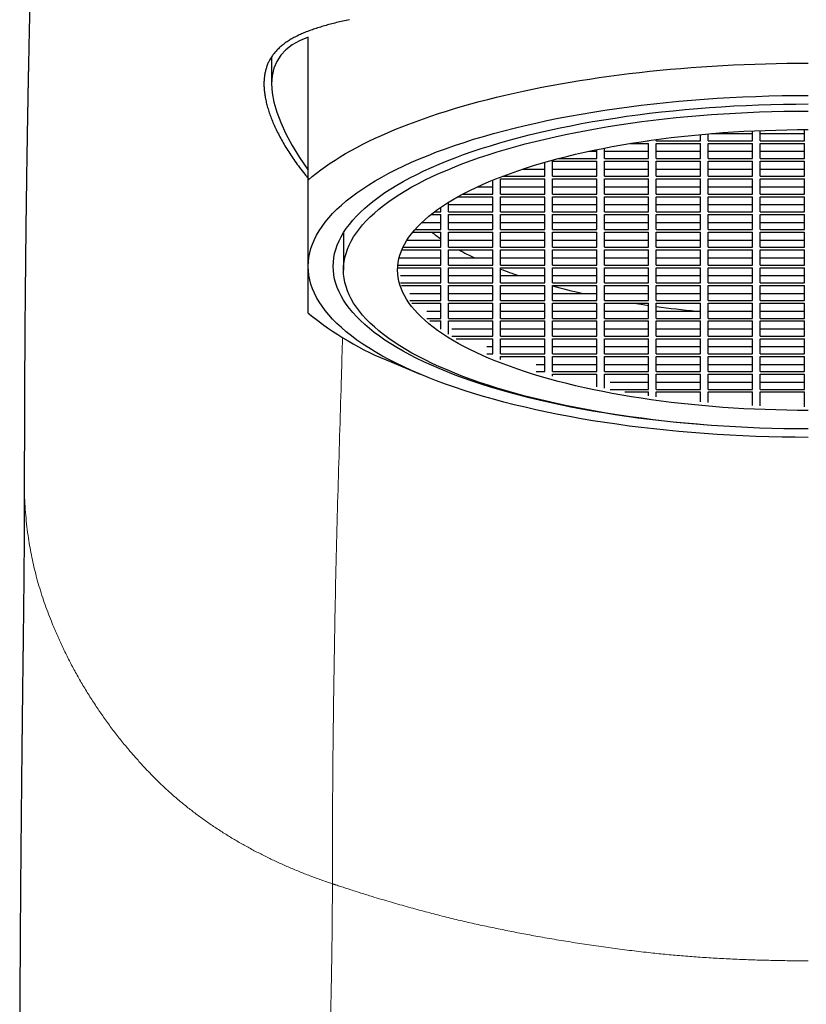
# Model space of a CAD drawing. Header units: millimetres. Extents: x 8 to 573, y 12 to 528.
# Tile 60 of 101: x 279 to 300, y 469 to 495. Entities that reach past the tile are written whole.
import ezdxf

# ---------------------------------------------------------------- set-up
doc = ezdxf.new("R2010")
doc.units = ezdxf.units.MM

msp = doc.modelspace()

# ---------------------------------------------------------------- linework, layer by layer
at = {"color": 7, "linetype": 'Continuous', "lineweight": 30}
for p, q in [((287, 490.684), (287, 494.398)), ((286.05, 493.891), (286.05, 493.182)), ((297.4, 491.705), (297.4, 491.886)), ((297.481, 491.893), (298.55, 491.893)), ((298.55, 491.705), (298.55, 491.962)), ((298.75, 491.705), (298.75, 491.971)), ((298.75, 491.893), (299.9, 491.893)), ((299.9, 491.705), (299.9, 491.996)), ((295.381, 491.636), (295.85, 491.636)), ((295.823, 491.705), (295.85, 491.705)), ((295.85, 491.705), (295.85, 491.709)), ((295.85, 491.243), (295.85, 491.636)), ((296.05, 491.705), (296.05, 491.737)), ((296.05, 491.705), (297.2, 491.705)), ((296.05, 491.636), (297.2, 491.636)), ((296.05, 491.243), (296.05, 491.636)), ((297.2, 491.705), (297.2, 491.868)), ((297.2, 491.243), (297.2, 491.636)), ((297.4, 491.705), (298.55, 491.705)), ((297.4, 491.636), (298.55, 491.636)), ((297.4, 491.243), (297.4, 491.636)), ((298.55, 491.243), (298.55, 491.636)), ((298.75, 491.705), (299.9, 491.705)), ((298.75, 491.243), (298.75, 491.636)), ((298.75, 491.636), (299.9, 491.636)), ((299.9, 491.243), (299.9, 491.636)), ((294.296, 491.431), (294.5, 491.431)), ((294.5, 491.243), (294.5, 491.474)), ((294.7, 491.243), (294.7, 491.514)), ((294.7, 491.431), (295.85, 491.431)), ((296.05, 491.431), (297.2, 491.431)), ((297.4, 491.431), (298.55, 491.431)), ((298.75, 491.431), (299.9, 491.431)), ((293.15, 490.781), (293.15, 491.145)), ((293.35, 491.175), (294.5, 491.175)), ((293.35, 490.781), (293.35, 491.175)), ((293.508, 491.243), (294.5, 491.243)), ((294.5, 490.781), (294.5, 491.175)), ((294.7, 491.243), (295.85, 491.243)), ((294.7, 491.175), (295.85, 491.175)), ((294.7, 490.781), (294.7, 491.175)), ((295.85, 490.781), (295.85, 491.175)), ((296.05, 491.243), (297.2, 491.243)), ((296.05, 491.175), (297.2, 491.175)), ((296.05, 490.781), (296.05, 491.175)), ((297.2, 490.781), (297.2, 491.175)), ((297.4, 491.243), (298.55, 491.243)), ((297.4, 491.175), (298.55, 491.175)), ((297.4, 490.781), (297.4, 491.175)), ((298.55, 490.781), (298.55, 491.175)), ((298.75, 491.243), (299.9, 491.243)), ((298.75, 490.781), (298.75, 491.175)), ((298.75, 491.175), (299.9, 491.175)), ((299.9, 490.781), (299.9, 491.175)), ((292.578, 490.969), (293.15, 490.969)), ((293.35, 490.969), (294.5, 490.969)), ((294.7, 490.969), (295.85, 490.969)), ((296.05, 490.969), (297.2, 490.969)), ((297.4, 490.969), (298.55, 490.969)), ((298.75, 490.969), (299.9, 490.969)), ((291.8, 490.32), (291.8, 490.683)), ((292, 490.713), (293.15, 490.713)), ((292, 490.32), (292, 490.713)), ((292.049, 490.781), (293.15, 490.781)), ((293.15, 490.32), (293.15, 490.713)), ((293.35, 490.781), (294.5, 490.781)), ((293.35, 490.713), (294.5, 490.713)), ((293.35, 490.32), (293.35, 490.713)), ((294.5, 490.32), (294.5, 490.713)), ((294.7, 490.781), (295.85, 490.781)), ((294.7, 490.713), (295.85, 490.713)), ((294.7, 490.32), (294.7, 490.713)), ((295.85, 490.32), (295.85, 490.713)), ((296.05, 490.781), (297.2, 490.781)), ((296.05, 490.713), (297.2, 490.713)), ((296.05, 490.32), (296.05, 490.713)), ((297.2, 490.32), (297.2, 490.713)), ((297.4, 490.781), (298.55, 490.781)), ((297.4, 490.713), (298.55, 490.713)), ((297.4, 490.32), (297.4, 490.713)), ((298.55, 490.32), (298.55, 490.713)), ((298.75, 490.781), (299.9, 490.781)), ((298.75, 490.32), (298.75, 490.713)), ((298.75, 490.713), (299.9, 490.713)), ((299.9, 490.32), (299.9, 490.713)), ((291.399, 490.507), (291.8, 490.507)), ((292, 490.507), (293.15, 490.507)), ((293.35, 490.507), (294.5, 490.507)), ((294.7, 490.507), (295.85, 490.507)), ((296.05, 490.507), (297.2, 490.507)), ((297.4, 490.507), (298.55, 490.507)), ((298.75, 490.507), (299.9, 490.507)), ((290.65, 489.858), (290.65, 490.107)), ((290.895, 490.251), (291.8, 490.251)), ((291.021, 490.32), (291.8, 490.32)), ((291.8, 489.858), (291.8, 490.251)), ((292, 490.32), (293.15, 490.32)), ((292, 490.251), (293.15, 490.251)), ((292, 489.858), (292, 490.251)), ((293.15, 489.858), (293.15, 490.251)), ((293.35, 490.32), (294.5, 490.32)), ((293.35, 490.251), (294.5, 490.251)), ((293.35, 489.858), (293.35, 490.251)), ((294.5, 489.858), (294.5, 490.251)), ((294.7, 490.32), (295.85, 490.32)), ((294.7, 490.251), (295.85, 490.251)), ((294.7, 489.858), (294.7, 490.251)), ((295.85, 489.858), (295.85, 490.251)), ((296.05, 490.32), (297.2, 490.32)), ((296.05, 490.251), (297.2, 490.251)), ((296.05, 489.858), (296.05, 490.251)), ((297.2, 489.858), (297.2, 490.251)), ((297.4, 490.32), (298.55, 490.32)), ((297.4, 490.251), (298.55, 490.251)), ((297.4, 489.858), (297.4, 490.251)), ((298.55, 489.858), (298.55, 490.251)), ((298.75, 490.32), (299.9, 490.32)), ((298.75, 489.858), (298.75, 490.251)), ((298.75, 490.251), (299.9, 490.251)), ((299.9, 489.858), (299.9, 490.251)), ((290.284, 489.858), (290.45, 489.858)), ((290.45, 489.858), (290.45, 489.977)), ((290.65, 490.046), (291.8, 490.046)), ((290.65, 489.858), (291.8, 489.858)), ((292, 490.046), (293.15, 490.046)), ((292, 489.858), (293.15, 489.858)), ((293.35, 490.046), (294.5, 490.046)), ((293.35, 489.858), (294.5, 489.858)), ((294.7, 490.046), (295.85, 490.046)), ((294.7, 489.858), (295.85, 489.858)), ((296.05, 490.046), (297.2, 490.046)), ((296.05, 489.858), (297.2, 489.858)), ((297.4, 490.046), (298.55, 490.046)), ((297.4, 489.858), (298.55, 489.858)), ((298.75, 490.046), (299.9, 490.046)), ((298.75, 489.858), (299.9, 489.858)), ((289.958, 489.584), (290.45, 489.584)), ((290.196, 489.789), (290.45, 489.789)), ((290.45, 489.396), (290.45, 489.789)), ((290.65, 489.789), (291.8, 489.789)), ((290.65, 489.396), (290.65, 489.789)), ((290.65, 489.584), (291.8, 489.584)), ((291.8, 489.396), (291.8, 489.789)), ((292, 489.789), (293.15, 489.789)), ((292, 489.396), (292, 489.789)), ((292, 489.584), (293.15, 489.584)), ((293.15, 489.396), (293.15, 489.789)), ((293.35, 489.789), (294.5, 489.789)), ((293.35, 489.396), (293.35, 489.789)), ((293.35, 489.584), (294.5, 489.584)), ((294.5, 489.396), (294.5, 489.789)), ((294.7, 489.789), (295.85, 489.789)), ((294.7, 489.396), (294.7, 489.789)), ((294.7, 489.584), (295.85, 489.584)), ((295.85, 489.396), (295.85, 489.789)), ((296.05, 489.789), (297.2, 489.789)), ((296.05, 489.396), (296.05, 489.789)), ((296.05, 489.584), (297.2, 489.584)), ((297.2, 489.396), (297.2, 489.789)), ((297.4, 489.789), (298.55, 489.789)), ((297.4, 489.396), (297.4, 489.789)), ((297.4, 489.584), (298.55, 489.584)), ((298.55, 489.396), (298.55, 489.789)), ((298.75, 489.396), (298.75, 489.789)), ((298.75, 489.789), (299.9, 489.789)), ((298.75, 489.584), (299.9, 489.584)), ((299.9, 489.396), (299.9, 489.789)), ((289.719, 489.328), (290.45, 489.328)), ((289.777, 489.396), (290.45, 489.396)), ((290.45, 488.934), (290.45, 489.328)), ((290.65, 489.396), (291.8, 489.396)), ((290.65, 489.328), (291.8, 489.328)), ((290.65, 488.934), (290.65, 489.328)), ((291.8, 488.934), (291.8, 489.328)), ((292, 489.396), (293.15, 489.396)), ((292, 489.328), (293.15, 489.328)), ((292, 488.934), (292, 489.328)), ((293.15, 488.934), (293.15, 489.328)), ((293.35, 489.396), (294.5, 489.396)), ((293.35, 489.328), (294.5, 489.328)), ((293.35, 488.934), (293.35, 489.328)), ((294.5, 488.934), (294.5, 489.328)), ((294.7, 489.396), (295.85, 489.396)), ((294.7, 489.328), (295.85, 489.328)), ((294.7, 488.934), (294.7, 489.328)), ((295.85, 488.934), (295.85, 489.328)), ((296.05, 489.396), (297.2, 489.396)), ((296.05, 489.328), (297.2, 489.328)), ((296.05, 488.934), (296.05, 489.328)), ((297.2, 488.934), (297.2, 489.328)), ((297.4, 489.396), (298.55, 489.396)), ((297.4, 489.328), (298.55, 489.328)), ((297.4, 488.934), (297.4, 489.328)), ((298.55, 488.934), (298.55, 489.328)), ((298.75, 489.396), (299.9, 489.396)), ((298.75, 488.934), (298.75, 489.328)), ((298.75, 489.328), (299.9, 489.328)), ((299.9, 488.934), (299.9, 489.328)), ((287.918, 489.313), (287.918, 488.344)), ((289.569, 489.122), (290.45, 489.122)), ((290.65, 489.122), (291.8, 489.122)), ((292, 489.122), (293.15, 489.122)), ((293.35, 489.122), (294.5, 489.122)), ((294.7, 489.122), (295.85, 489.122)), ((296.05, 489.122), (297.2, 489.122)), ((297.4, 489.122), (298.55, 489.122)), ((298.75, 489.122), (299.9, 489.122)), ((289.434, 488.866), (290.45, 488.866)), ((289.464, 488.934), (290.45, 488.934)), ((290.45, 488.473), (290.45, 488.866)), ((290.65, 488.934), (291.8, 488.934)), ((290.65, 488.866), (291.8, 488.866)), ((290.65, 488.473), (290.65, 488.866)), ((291.8, 488.473), (291.8, 488.866)), ((292, 488.934), (293.15, 488.934)), ((292, 488.866), (293.15, 488.866)), ((292, 488.473), (292, 488.866)), ((293.15, 488.473), (293.15, 488.866)), ((293.35, 488.934), (294.5, 488.934)), ((293.35, 488.866), (294.5, 488.866)), ((293.35, 488.473), (293.35, 488.866)), ((294.5, 488.473), (294.5, 488.866)), ((294.7, 488.934), (295.85, 488.934)), ((294.7, 488.866), (295.85, 488.866)), ((294.7, 488.473), (294.7, 488.866)), ((295.85, 488.473), (295.85, 488.866)), ((296.05, 488.934), (297.2, 488.934)), ((296.05, 488.866), (297.2, 488.866)), ((296.05, 488.473), (296.05, 488.866)), ((297.2, 488.473), (297.2, 488.866)), ((297.4, 488.934), (298.55, 488.934)), ((297.4, 488.866), (298.55, 488.866)), ((297.4, 488.473), (297.4, 488.866)), ((298.55, 488.473), (298.55, 488.866)), ((298.75, 488.934), (299.9, 488.934)), ((298.75, 488.473), (298.75, 488.866)), ((298.75, 488.866), (299.9, 488.866)), ((299.9, 488.473), (299.9, 488.866)), ((289.364, 488.661), (290.45, 488.661)), ((290.65, 488.661), (291.8, 488.661)), ((292, 488.661), (293.15, 488.661)), ((293.35, 488.661), (294.5, 488.661)), ((294.7, 488.661), (295.85, 488.661)), ((296.05, 488.661), (297.2, 488.661)), ((297.4, 488.661), (298.55, 488.661)), ((298.75, 488.661), (299.9, 488.661)), ((289.326, 488.404), (290.45, 488.404)), ((289.331, 488.473), (290.45, 488.473)), ((290.45, 488.011), (290.45, 488.404)), ((290.65, 488.473), (291.8, 488.473)), ((290.65, 488.404), (291.8, 488.404)), ((290.65, 488.011), (290.65, 488.404)), ((291.8, 488.011), (291.8, 488.404)), ((292, 488.473), (293.15, 488.473)), ((292, 488.404), (293.15, 488.404)), ((292, 488.011), (292, 488.404)), ((293.15, 488.011), (293.15, 488.404)), ((293.35, 488.473), (294.5, 488.473)), ((293.35, 488.404), (294.5, 488.404)), ((293.35, 488.011), (293.35, 488.404)), ((294.5, 488.011), (294.5, 488.404)), ((294.7, 488.473), (295.85, 488.473)), ((294.7, 488.404), (295.85, 488.404)), ((294.7, 488.011), (294.7, 488.404)), ((295.85, 488.011), (295.85, 488.404)), ((296.05, 488.473), (297.2, 488.473)), ((296.05, 488.404), (297.2, 488.404)), ((296.05, 488.011), (296.05, 488.404)), ((297.2, 488.011), (297.2, 488.404)), ((297.4, 488.473), (298.55, 488.473)), ((297.4, 488.404), (298.55, 488.404)), ((297.4, 488.011), (297.4, 488.404)), ((298.55, 488.011), (298.55, 488.404)), ((298.75, 488.473), (299.9, 488.473)), ((298.75, 488.011), (298.75, 488.404)), ((298.75, 488.404), (299.9, 488.404)), ((299.9, 488.011), (299.9, 488.404)), ((289.398, 488.199), (290.45, 488.199)), ((290.65, 488.199), (291.8, 488.199)), ((292, 488.199), (293.15, 488.199)), ((293.35, 488.199), (294.5, 488.199)), ((294.7, 488.199), (295.85, 488.199)), ((296.05, 488.199), (297.2, 488.199)), ((297.4, 488.199), (298.55, 488.199)), ((298.75, 488.199), (299.9, 488.199)), ((289.398, 488.011), (290.45, 488.011)), ((289.423, 487.942), (290.45, 487.942)), ((290.45, 487.549), (290.45, 487.942)), ((290.65, 488.011), (291.8, 488.011)), ((290.65, 487.942), (291.8, 487.942)), ((290.65, 487.549), (290.65, 487.942)), ((291.8, 487.549), (291.8, 487.942)), ((292, 488.011), (293.15, 488.011)), ((292, 487.942), (293.15, 487.942)), ((292, 487.549), (292, 487.942)), ((293.15, 487.549), (293.15, 487.942)), ((293.35, 488.011), (294.5, 488.011)), ((293.35, 487.942), (294.5, 487.942)), ((293.35, 487.549), (293.35, 487.942)), ((294.5, 487.549), (294.5, 487.942)), ((294.7, 488.011), (295.85, 488.011)), ((294.7, 487.942), (295.85, 487.942)), ((294.7, 487.549), (294.7, 487.942)), ((295.85, 487.549), (295.85, 487.942)), ((296.05, 488.011), (297.2, 488.011)), ((296.05, 487.942), (297.2, 487.942)), ((296.05, 487.549), (296.05, 487.942)), ((297.2, 487.549), (297.2, 487.942)), ((297.4, 488.011), (298.55, 488.011)), ((297.4, 487.942), (298.55, 487.942)), ((297.4, 487.549), (297.4, 487.942)), ((298.55, 487.549), (298.55, 487.942)), ((298.75, 488.011), (299.9, 488.011)), ((298.75, 487.549), (298.75, 487.942)), ((298.75, 487.942), (299.9, 487.942)), ((299.9, 487.549), (299.9, 487.942)), ((289.646, 487.737), (290.45, 487.737)), ((289.646, 487.549), (290.45, 487.549)), ((290.65, 487.737), (291.8, 487.737)), ((290.65, 487.549), (291.8, 487.549)), ((292, 487.737), (293.15, 487.737)), ((292, 487.549), (293.15, 487.549)), ((293.35, 487.737), (294.5, 487.737)), ((293.35, 487.549), (294.5, 487.549)), ((294.7, 487.737), (295.85, 487.737)), ((294.7, 487.549), (295.85, 487.549)), ((296.05, 487.737), (297.2, 487.737)), ((296.05, 487.549), (297.2, 487.549)), ((297.4, 487.737), (298.55, 487.737)), ((297.4, 487.549), (298.55, 487.549)), ((298.75, 487.737), (299.9, 487.737)), ((298.75, 487.549), (299.9, 487.549)), ((289.698, 487.481), (290.45, 487.481)), ((290.45, 487.087), (290.45, 487.481)), ((290.65, 487.481), (291.8, 487.481)), ((290.65, 487.087), (290.65, 487.481)), ((291.8, 487.087), (291.8, 487.481)), ((292, 487.481), (293.15, 487.481)), ((292, 487.087), (292, 487.481)), ((293.15, 487.087), (293.15, 487.481)), ((293.35, 487.481), (294.5, 487.481)), ((293.35, 487.087), (293.35, 487.481)), ((294.5, 487.087), (294.5, 487.481)), ((294.7, 487.481), (295.85, 487.481)), ((294.7, 487.087), (294.7, 487.481)), ((295.85, 487.087), (295.85, 487.481)), ((296.05, 487.481), (297.2, 487.481)), ((296.05, 487.087), (296.05, 487.481)), ((297.2, 487.087), (297.2, 487.481)), ((297.4, 487.481), (298.55, 487.481)), ((297.4, 487.087), (297.4, 487.481)), ((298.55, 487.087), (298.55, 487.481)), ((298.75, 487.087), (298.75, 487.481)), ((298.75, 487.481), (299.9, 487.481)), ((299.9, 487.087), (299.9, 487.481)), ((290.082, 487.275), (290.45, 487.275)), ((290.082, 487.087), (290.45, 487.087)), ((290.65, 487.275), (291.8, 487.275)), ((290.65, 487.087), (291.8, 487.087)), ((292, 487.275), (293.15, 487.275)), ((292, 487.087), (293.15, 487.087)), ((293.35, 487.275), (294.5, 487.275)), ((293.35, 487.087), (294.5, 487.087)), ((294.7, 487.275), (295.85, 487.275)), ((294.7, 487.087), (295.85, 487.087)), ((296.05, 487.275), (297.2, 487.275)), ((296.05, 487.087), (297.2, 487.087)), ((297.4, 487.275), (298.55, 487.275)), ((297.4, 487.087), (298.55, 487.087)), ((298.75, 487.275), (299.9, 487.275)), ((298.75, 487.087), (299.9, 487.087)), ((290.164, 487.019), (290.45, 487.019)), ((290.45, 486.806), (290.45, 487.019)), ((290.65, 487.019), (291.8, 487.019)), ((290.65, 486.676), (290.65, 487.019)), ((290.733, 486.814), (291.8, 486.814)), ((291.8, 486.626), (291.8, 487.019)), ((292, 487.019), (293.15, 487.019)), ((292, 486.626), (292, 487.019)), ((292, 486.814), (293.15, 486.814)), ((293.15, 486.626), (293.15, 487.019)), ((293.35, 487.019), (294.5, 487.019)), ((293.35, 486.626), (293.35, 487.019)), ((293.35, 486.814), (294.5, 486.814)), ((294.5, 486.626), (294.5, 487.019)), ((294.7, 487.019), (295.85, 487.019)), ((294.7, 486.626), (294.7, 487.019)), ((294.7, 486.814), (295.85, 486.814)), ((295.85, 486.626), (295.85, 487.019)), ((296.05, 487.019), (297.2, 487.019)), ((296.05, 486.626), (296.05, 487.019)), ((296.05, 486.814), (297.2, 486.814)), ((297.2, 486.626), (297.2, 487.019)), ((297.4, 487.019), (298.55, 487.019)), ((297.4, 486.626), (297.4, 487.019)), ((297.4, 486.814), (298.55, 486.814)), ((298.55, 486.626), (298.55, 487.019)), ((298.75, 486.626), (298.75, 487.019)), ((298.75, 487.019), (299.9, 487.019)), ((298.75, 486.814), (299.9, 486.814)), ((299.9, 486.626), (299.9, 487.019)), ((290.733, 486.626), (291.8, 486.626)), ((290.85, 486.557), (291.8, 486.557)), ((291.8, 486.164), (291.8, 486.557)), ((292, 486.626), (293.15, 486.626)), ((292, 486.557), (293.15, 486.557)), ((292, 486.164), (292, 486.557)), ((293.15, 486.164), (293.15, 486.557)), ((293.35, 486.626), (294.5, 486.626)), ((293.35, 486.557), (294.5, 486.557)), ((293.35, 486.164), (293.35, 486.557)), ((294.5, 486.164), (294.5, 486.557)), ((294.7, 486.626), (295.85, 486.626)), ((294.7, 486.557), (295.85, 486.557)), ((294.7, 486.164), (294.7, 486.557)), ((295.85, 486.164), (295.85, 486.557)), ((296.05, 486.626), (297.2, 486.626)), ((296.05, 486.557), (297.2, 486.557)), ((296.05, 486.164), (296.05, 486.557)), ((297.2, 486.164), (297.2, 486.557)), ((297.4, 486.626), (298.55, 486.626)), ((297.4, 486.557), (298.55, 486.557)), ((297.4, 486.164), (297.4, 486.557)), ((298.55, 486.164), (298.55, 486.557)), ((298.75, 486.626), (299.9, 486.626)), ((298.75, 486.164), (298.75, 486.557)), ((298.75, 486.557), (299.9, 486.557)), ((299.9, 486.164), (299.9, 486.557)), ((291.648, 486.352), (291.8, 486.352)), ((292, 486.352), (293.15, 486.352)), ((293.35, 486.352), (294.5, 486.352)), ((294.7, 486.352), (295.85, 486.352)), ((296.05, 486.352), (297.2, 486.352)), ((297.4, 486.352), (298.55, 486.352)), ((298.75, 486.352), (299.9, 486.352)), ((291.648, 486.164), (291.8, 486.164)), ((292, 486.164), (293.15, 486.164)), ((292, 486.096), (293.15, 486.096)), ((292, 486.021), (292, 486.096)), ((293.15, 485.702), (293.15, 486.096)), ((293.35, 486.164), (294.5, 486.164)), ((293.35, 486.096), (294.5, 486.096)), ((293.35, 485.702), (293.35, 486.096)), ((294.5, 485.702), (294.5, 486.096)), ((294.7, 486.164), (295.85, 486.164)), ((294.7, 486.096), (295.85, 486.096)), ((294.7, 485.702), (294.7, 486.096)), ((295.85, 485.702), (295.85, 486.096)), ((296.05, 486.164), (297.2, 486.164)), ((296.05, 486.096), (297.2, 486.096)), ((296.05, 485.702), (296.05, 486.096)), ((297.2, 485.702), (297.2, 486.096)), ((297.4, 486.164), (298.55, 486.164)), ((297.4, 486.096), (298.55, 486.096)), ((297.4, 485.702), (297.4, 486.096)), ((298.55, 485.702), (298.55, 486.096)), ((298.75, 486.164), (299.9, 486.164)), ((298.75, 485.702), (298.75, 486.096)), ((298.75, 486.096), (299.9, 486.096)), ((299.9, 485.702), (299.9, 486.096)), ((289.171, 485.946), (289.909, 485.635)), ((292.931, 485.89), (293.15, 485.89)), ((293.35, 485.89), (294.5, 485.89)), ((294.7, 485.89), (295.85, 485.89)), ((296.05, 485.89), (297.2, 485.89)), ((297.4, 485.89), (298.55, 485.89)), ((298.75, 485.89), (299.9, 485.89)), ((292.931, 485.702), (293.15, 485.702)), ((293.35, 485.702), (294.5, 485.702)), ((293.35, 485.634), (294.5, 485.634)), ((293.35, 485.582), (293.35, 485.634)), ((294.5, 485.309), (294.5, 485.634)), ((294.7, 485.702), (295.85, 485.702)), ((294.7, 485.634), (295.85, 485.634)), ((294.7, 485.269), (294.7, 485.634)), ((295.85, 485.241), (295.85, 485.634)), ((296.05, 485.702), (297.2, 485.702)), ((296.05, 485.634), (297.2, 485.634)), ((296.05, 485.241), (296.05, 485.634)), ((297.2, 485.241), (297.2, 485.634)), ((297.4, 485.702), (298.55, 485.702)), ((297.4, 485.634), (298.55, 485.634)), ((297.4, 485.241), (297.4, 485.634)), ((298.55, 485.241), (298.55, 485.634)), ((298.75, 485.702), (299.9, 485.702)), ((298.75, 485.241), (298.75, 485.634)), ((298.75, 485.634), (299.9, 485.634)), ((299.9, 485.241), (299.9, 485.634)), ((294.847, 485.428), (295.85, 485.428)), ((294.847, 485.241), (295.85, 485.241)), ((296.05, 485.428), (297.2, 485.428)), ((296.05, 485.241), (297.2, 485.241)), ((297.4, 485.428), (298.55, 485.428)), ((297.4, 485.241), (298.55, 485.241)), ((298.75, 485.428), (299.9, 485.428)), ((298.75, 485.241), (299.9, 485.241)), ((295.228, 485.172), (295.85, 485.172)), ((295.85, 485.074), (295.85, 485.172)), ((296.05, 485.172), (297.2, 485.172)), ((296.05, 485.046), (296.05, 485.172)), ((297.2, 484.915), (297.2, 485.172)), ((297.4, 485.172), (298.55, 485.172)), ((297.4, 484.897), (297.4, 485.172)), ((298.55, 484.821), (298.55, 485.172)), ((298.75, 484.812), (298.75, 485.172)), ((298.75, 485.172), (299.9, 485.172)), ((299.9, 484.787), (299.9, 485.172))]:
    msp.add_line(p, q, dxfattribs=at)
at = {"color": 7, "linetype": 'Continuous', "lineweight": 30, "flags": 128}
for points in [[(287, 490.684), (287.104, 490.773), (287.213, 490.861), (287.327, 490.948), (287.446, 491.034), (287.57, 491.12), (287.699, 491.204), (287.833, 491.288), (287.972, 491.37), (288.115, 491.452), (288.264, 491.533), (288.417, 491.613), (288.575, 491.691), (288.737, 491.769), (288.904, 491.845), (289.075, 491.921), (289.251, 491.995), (289.431, 492.068), (289.615, 492.139), (289.803, 492.21), (289.995, 492.279), (290.192, 492.347), (290.392, 492.413), (290.596, 492.478), (290.804, 492.542), (291.016, 492.604), (291.231, 492.664), (291.449, 492.724), (291.671, 492.781), (291.897, 492.838), (292.125, 492.892), (292.357, 492.945), (292.592, 492.997), (292.83, 493.047), (293.071, 493.095), (293.314, 493.141), (293.56, 493.186), (293.809, 493.229), (294.06, 493.271), (294.313, 493.311), (294.569, 493.349), (294.827, 493.385), (295.087, 493.419), (295.349, 493.452), (295.613, 493.483), (295.879, 493.512), (296.146, 493.539), (296.415, 493.565), (296.685, 493.588), (296.957, 493.61), (297.229, 493.63), (297.503, 493.648), (297.778, 493.664), (298.054, 493.678), (298.331, 493.691), (298.608, 493.701), (298.886, 493.71), (299.164, 493.716), (299.442, 493.721), (299.721, 493.724), (300, 493.725)], [(287, 488.438), (287.004, 488.555), (287.018, 488.671), (287.04, 488.787), (287.071, 488.903), (287.111, 489.019), (287.16, 489.134), (287.218, 489.249), (287.284, 489.363), (287.359, 489.476), (287.443, 489.589), (287.535, 489.701), (287.636, 489.812), (287.746, 489.923), (287.863, 490.032), (287.99, 490.14), (288.124, 490.247), (288.266, 490.353), (288.417, 490.457), (288.575, 490.56), (288.742, 490.662), (288.916, 490.762), (289.097, 490.86), (289.286, 490.957), (289.483, 491.052), (289.686, 491.145), (289.897, 491.237), (290.115, 491.326), (290.339, 491.414), (290.57, 491.499), (290.808, 491.582), (291.051, 491.664), (291.301, 491.743), (291.557, 491.819), (291.819, 491.894), (292.086, 491.966), (292.359, 492.036), (292.637, 492.103), (292.92, 492.167), (293.208, 492.229), (293.5, 492.289), (293.797, 492.346), (294.098, 492.4), (294.403, 492.452), (294.712, 492.5), (295.025, 492.546), (295.341, 492.589), (295.661, 492.63), (295.983, 492.667), (296.308, 492.702), (296.635, 492.733), (296.965, 492.762), (297.297, 492.788), (297.631, 492.81), (297.966, 492.83), (298.303, 492.847), (298.641, 492.86), (298.98, 492.871), (299.32, 492.879), (299.66, 492.883), (300, 492.885)], [(297.274, 484.319), (297.117, 484.331), (296.804, 484.358), (296.492, 484.388), (296.184, 484.421), (295.877, 484.457), (295.574, 484.495), (295.274, 484.536), (294.977, 484.58), (294.683, 484.626), (294.393, 484.675), (294.107, 484.726), (293.825, 484.78), (293.547, 484.837), (293.274, 484.896), (293.005, 484.957), (292.741, 485.021), (292.482, 485.087), (292.228, 485.156), (291.979, 485.227), (291.736, 485.299), (291.499, 485.374), (291.267, 485.452), (291.042, 485.531), (290.822, 485.612), (290.609, 485.695), (290.402, 485.78), (290.202, 485.867), (290.009, 485.956), (289.822, 486.046), (289.642, 486.138), (289.47, 486.231), (289.305, 486.326), (289.147, 486.423), (288.996, 486.521), (288.853, 486.62), (288.718, 486.72), (288.59, 486.822), (288.47, 486.925), (288.358, 487.028), (288.254, 487.133), (288.159, 487.239), (288.071, 487.345), (287.991, 487.452), (287.92, 487.56), (287.857, 487.669), (287.802, 487.778), (287.756, 487.887), (287.718, 487.997), (287.688, 488.107), (287.667, 488.217), (287.654, 488.328), (287.65, 488.438), (287.654, 488.549), (287.667, 488.659), (287.688, 488.77), (287.718, 488.88), (287.756, 488.99), (287.802, 489.099), (287.857, 489.208), (287.92, 489.317), (287.991, 489.424), (288.071, 489.532), (288.159, 489.638), (288.254, 489.744), (288.358, 489.848), (288.47, 489.952), (288.59, 490.055), (288.718, 490.156), (288.853, 490.257), (288.996, 490.356), (289.147, 490.454), (289.305, 490.55), (289.47, 490.645), (289.642, 490.739), (289.822, 490.831), (290.009, 490.921), (290.202, 491.01), (290.402, 491.097), (290.609, 491.182), (290.822, 491.265), (291.042, 491.346), (291.267, 491.425), (291.499, 491.502), (291.736, 491.577), (291.979, 491.65), (292.228, 491.721), (292.482, 491.79), (292.741, 491.856), (293.005, 491.919), (293.274, 491.981), (293.547, 492.04), (293.825, 492.096), (294.107, 492.15), (294.393, 492.202), (294.683, 492.251), (294.977, 492.297), (295.274, 492.341), (295.574, 492.382), (295.877, 492.42), (296.184, 492.456), (296.492, 492.488), (296.804, 492.518), (297.117, 492.546), (297.432, 492.57), (297.749, 492.592), (298.068, 492.61), (298.388, 492.626), (298.709, 492.639), (299.031, 492.649), (299.354, 492.657), (299.677, 492.661), (300, 492.662)], [(300, 484.212), (299.684, 484.214), (299.368, 484.218), (299.052, 484.225), (298.737, 484.235), (298.423, 484.247), (298.11, 484.263), (297.798, 484.281), (297.488, 484.302), (297.179, 484.326), (296.873, 484.353), (296.568, 484.382), (296.266, 484.414), (295.967, 484.449), (295.67, 484.487), (295.376, 484.527), (295.086, 484.569), (294.798, 484.615), (294.515, 484.663), (294.235, 484.713), (293.959, 484.766), (293.687, 484.821), (293.42, 484.879), (293.157, 484.939), (292.898, 485.001), (292.645, 485.066), (292.396, 485.133), (292.153, 485.202), (291.915, 485.274), (291.683, 485.347), (291.457, 485.422), (291.236, 485.5), (291.021, 485.579), (290.813, 485.661), (290.61, 485.744), (290.415, 485.829), (290.225, 485.916), (290.043, 486.004), (289.867, 486.094), (289.698, 486.185), (289.537, 486.278), (289.382, 486.373), (289.235, 486.468), (289.095, 486.565), (288.962, 486.664), (288.838, 486.763), (288.72, 486.864), (288.611, 486.965), (288.509, 487.067), (288.415, 487.171), (288.33, 487.275), (288.252, 487.38), (288.182, 487.485), (288.12, 487.591), (288.067, 487.698), (288.021, 487.805), (287.984, 487.913), (287.955, 488.02), (287.934, 488.128), (287.922, 488.236), (287.918, 488.344), (287.922, 488.453), (287.934, 488.561), (287.955, 488.669), (287.984, 488.776), (288.021, 488.884), (288.067, 488.991), (288.12, 489.098), (288.182, 489.204), (288.252, 489.309), (288.33, 489.414), (288.415, 489.518), (288.509, 489.621), (288.611, 489.724), (288.72, 489.825), (288.838, 489.926), (288.962, 490.025), (289.095, 490.123), (289.235, 490.22), (289.382, 490.316), (289.537, 490.411), (289.698, 490.504), (289.867, 490.595), (290.043, 490.685), (290.225, 490.773), (290.415, 490.86), (290.61, 490.945), (290.813, 491.028), (291.021, 491.11), (291.236, 491.189), (291.457, 491.266), (291.683, 491.342), (291.915, 491.415), (292.153, 491.487), (292.396, 491.556), (292.645, 491.623), (292.898, 491.688), (293.157, 491.75), (293.42, 491.81), (293.687, 491.868), (293.959, 491.923), (294.235, 491.976), (294.515, 492.026), (294.798, 492.074), (295.086, 492.12), (295.376, 492.162), (295.67, 492.202), (295.967, 492.24), (296.266, 492.275), (296.568, 492.307), (296.873, 492.336), (297.179, 492.363), (297.488, 492.386), (297.798, 492.408), (298.11, 492.426), (298.423, 492.441), (298.737, 492.454), (299.052, 492.464), (299.368, 492.471), (299.684, 492.475), (300, 492.477)], [(300, 484.693), (299.721, 484.694), (299.441, 484.698), (299.162, 484.704), (298.884, 484.713), (298.607, 484.724), (298.33, 484.738), (298.054, 484.754), (297.78, 484.773), (297.508, 484.794), (297.237, 484.818), (296.968, 484.843), (296.701, 484.872), (296.436, 484.903), (296.174, 484.936), (295.915, 484.971), (295.658, 485.009), (295.404, 485.049), (295.153, 485.091), (294.906, 485.136), (294.662, 485.182), (294.422, 485.231), (294.186, 485.282), (293.953, 485.335), (293.725, 485.39), (293.501, 485.448), (293.282, 485.507), (293.067, 485.568), (292.856, 485.631), (292.651, 485.696), (292.451, 485.763), (292.256, 485.831), (292.066, 485.901), (291.882, 485.973), (291.703, 486.047), (291.53, 486.122), (291.363, 486.198), (291.202, 486.276), (291.047, 486.356), (290.897, 486.437), (290.754, 486.519), (290.618, 486.602), (290.488, 486.687), (290.364, 486.773), (290.247, 486.859), (290.137, 486.947), (290.033, 487.036), (289.937, 487.126), (289.847, 487.216), (289.764, 487.307), (289.688, 487.399), (289.619, 487.492), (289.557, 487.585), (289.503, 487.679), (289.456, 487.773), (289.416, 487.868), (289.383, 487.963), (289.357, 488.058), (289.339, 488.153), (289.328, 488.249), (289.324, 488.344), (289.328, 488.44), (289.339, 488.536), (289.357, 488.631), (289.383, 488.726), (289.416, 488.821), (289.456, 488.916), (289.503, 489.01), (289.557, 489.104), (289.619, 489.197), (289.688, 489.289), (289.764, 489.381), (289.847, 489.473), (289.937, 489.563), (290.033, 489.653), (290.137, 489.742), (290.247, 489.83), (290.364, 489.916), (290.488, 490.002), (290.618, 490.087), (290.754, 490.17), (290.897, 490.252), (291.047, 490.333), (291.202, 490.413), (291.363, 490.491), (291.53, 490.567), (291.703, 490.642), (291.882, 490.716), (292.066, 490.788), (292.256, 490.858), (292.451, 490.926), (292.651, 490.993), (292.856, 491.058), (293.067, 491.121), (293.282, 491.182), (293.501, 491.241), (293.725, 491.298), (293.953, 491.354), (294.186, 491.407), (294.422, 491.458), (294.662, 491.507), (294.906, 491.553), (295.153, 491.598), (295.404, 491.64), (295.658, 491.68), (295.915, 491.718), (296.174, 491.753), (296.436, 491.786), (296.701, 491.817), (296.968, 491.845), (297.237, 491.871), (297.508, 491.895), (297.78, 491.916), (298.054, 491.935), (298.33, 491.951), (298.607, 491.965), (298.884, 491.976), (299.162, 491.985), (299.441, 491.991), (299.721, 491.995), (300, 491.996)], [(300, 483.992), (299.66, 483.994), (299.32, 483.998), (298.98, 484.006), (298.641, 484.017), (298.303, 484.03), (297.966, 484.047), (297.631, 484.067), (297.297, 484.089), (296.965, 484.115), (296.635, 484.144), (296.308, 484.175), (295.983, 484.21), (295.661, 484.247), (295.341, 484.287), (295.025, 484.331), (294.712, 484.377), (294.403, 484.425), (294.098, 484.477), (293.797, 484.531), (293.5, 484.588), (293.208, 484.647), (292.92, 484.709), (292.637, 484.774), (292.359, 484.841), (292.086, 484.911), (291.819, 484.983), (291.557, 485.057), (291.301, 485.134), (291.051, 485.213), (290.808, 485.294), (290.57, 485.378), (290.339, 485.463), (290.115, 485.551), (289.897, 485.64), (289.686, 485.732), (289.483, 485.825), (289.286, 485.92), (289.097, 486.017), (288.916, 486.115), (288.742, 486.215), (288.575, 486.317), (288.417, 486.42), (288.266, 486.524), (288.124, 486.63), (287.99, 486.737), (287.863, 486.845), (287.746, 486.954), (287.636, 487.064), (287.535, 487.176), (287.443, 487.288), (287.359, 487.4), (287.284, 487.514), (287.218, 487.628), (287.16, 487.743), (287.111, 487.858), (287.071, 487.974), (287.04, 488.09), (287.018, 488.206), (287.004, 488.322), (287, 488.438)], [(295.474, 487.481), (295.658, 487.452), (295.85, 487.423)]]:
    msp.add_lwpolyline(points, dxfattribs=at)
at = {"color": 7, "linetype": 'Continuous', "lineweight": 30}
for centre, radius, start, end in [((292.976, 492.856), 4.481, 231.9511, 235.6787), ((294.576, 495.496), 7.57, 241.1403, 244.5466), ((296.381, 499.71), 12.157, 248.8764, 251.2399), ((298.094, 505.395), 18.097, 254.8011, 257.3556), ((299.691, 514.192), 27.043, 262.2623, 264.4631), ((292.138, 493.474), 8.091, 230.5779, 248.4885)]:
    msp.add_arc(centre, radius, start, end, dxfattribs=at)
msp.add_ellipse((300, 485.614), major_axis=(13.788, -8.206), ratio=0.25854, start_param=2.923086, end_param=3.665448, dxfattribs=at)
for points, knots in [([(279.958, 508.532), (279.958, 508.524), (279.958, 508.495), (279.957, 508.446), (279.956, 508.351), (279.955, 508.221), (279.954, 508.056), (279.952, 507.887), (279.95, 507.715), (279.948, 507.54), (279.947, 507.381), (279.945, 507.24), (279.944, 507.116), (279.943, 506.992), (279.942, 506.867), (279.94, 506.744), (279.939, 506.624), (279.938, 506.507), (279.936, 506.391), (279.935, 506.282), (279.934, 506.178), (279.933, 506.081), (279.932, 505.984), (279.931, 505.89), (279.93, 505.797), (279.929, 505.705), (279.927, 505.615), (279.926, 505.515), (279.925, 505.405), (279.923, 505.284), (279.922, 505.16), (279.92, 505.034), (279.919, 504.905), (279.917, 504.773), (279.916, 504.639), (279.914, 504.512), (279.912, 504.393), (279.911, 504.282), (279.91, 504.17), (279.908, 504.057), (279.907, 503.945), (279.905, 503.834), (279.904, 503.726), (279.902, 503.607), (279.9, 503.48), (279.898, 503.344), (279.897, 503.211), (279.895, 503.082), (279.893, 502.956), (279.892, 502.842), (279.89, 502.739), (279.889, 502.647), (279.887, 502.557), (279.886, 502.467), (279.885, 502.377), (279.883, 502.234), (279.88, 502.039), (279.877, 501.841), (279.875, 501.693), (279.873, 501.592), (279.872, 501.49), (279.87, 501.385), (279.868, 501.277), (279.867, 501.167), (279.865, 501.054), (279.863, 500.939), (279.861, 500.822), (279.859, 500.706), (279.857, 500.575), (279.855, 500.432), (279.853, 500.276), (279.85, 500.124), (279.848, 499.975), (279.845, 499.846), (279.844, 499.734), (279.842, 499.639), (279.84, 499.541), (279.839, 499.441), (279.837, 499.339), (279.835, 499.233), (279.833, 499.122), (279.831, 499.006), (279.829, 498.887), (279.827, 498.782), (279.826, 498.69), (279.824, 498.612), (279.823, 498.533), (279.821, 498.453), (279.82, 498.368), (279.818, 498.277), (279.817, 498.182), (279.815, 498.091), (279.813, 498.002), (279.812, 497.917), (279.81, 497.836), (279.809, 497.758), (279.808, 497.684), (279.806, 497.613), (279.805, 497.546), (279.804, 497.486), (279.803, 497.433), (279.802, 497.387), (279.801, 497.342), (279.8, 497.295), (279.799, 497.245), (279.798, 497.189), (279.797, 497.131), (279.796, 497.07), (279.795, 497.006), (279.794, 496.94), (279.792, 496.872), (279.791, 496.802), (279.789, 496.729), (279.788, 496.654), (279.787, 496.577), (279.785, 496.497), (279.783, 496.416), (279.782, 496.326), (279.78, 496.227), (279.778, 496.118), (279.775, 496.006), (279.773, 495.892), (279.771, 495.781), (279.769, 495.675), (279.767, 495.573), (279.765, 495.47), (279.762, 495.364), (279.76, 495.257), (279.758, 495.129), (279.754, 494.981), (279.751, 494.814), (279.748, 494.652), (279.744, 494.494), (279.741, 494.34), (279.738, 494.189), (279.735, 494.041), (279.732, 493.895), (279.729, 493.752), (279.726, 493.616), (279.724, 493.486), (279.721, 493.362), (279.719, 493.241), (279.716, 493.121), (279.714, 493.004), (279.712, 492.886), (279.71, 492.769), (279.708, 492.65), (279.706, 492.535), (279.704, 492.429), (279.702, 492.334), (279.701, 492.248), (279.699, 492.161), (279.698, 492.072), (279.696, 491.981), (279.695, 491.887), (279.693, 491.792), (279.692, 491.702), (279.69, 491.617), (279.689, 491.54), (279.688, 491.464), (279.687, 491.394), (279.686, 491.329), (279.685, 491.27), (279.684, 491.212), (279.683, 491.155), (279.682, 491.1), (279.681, 491.042), (279.68, 490.978), (279.679, 490.908), (279.678, 490.835), (279.677, 490.761), (279.676, 490.688), (279.675, 490.614), (279.674, 490.537), (279.673, 490.458), (279.672, 490.376), (279.67, 490.292), (279.669, 490.208), (279.668, 490.101), (279.666, 489.972), (279.664, 489.823), (279.662, 489.676), (279.661, 489.533), (279.659, 489.408), (279.658, 489.301), (279.657, 489.212), (279.656, 489.125), (279.655, 489.04), (279.654, 488.957), (279.653, 488.88), (279.652, 488.809), (279.651, 488.743), (279.651, 488.68), (279.65, 488.617), (279.65, 488.557), (279.649, 488.497), (279.648, 488.429), (279.647, 488.351), (279.647, 488.262), (279.646, 488.17), (279.645, 488.073), (279.644, 487.974), (279.643, 487.87), (279.642, 487.765), (279.641, 487.658), (279.64, 487.538), (279.639, 487.404), (279.637, 487.256), (279.636, 487.105), (279.635, 486.953), (279.634, 486.799), (279.633, 486.665), (279.632, 486.552), (279.632, 486.459), (279.631, 486.368), (279.63, 486.277), (279.63, 486.185), (279.629, 486.094), (279.629, 486.006), (279.628, 485.92), (279.628, 485.836), (279.627, 485.751), (279.627, 485.663), (279.627, 485.573), (279.626, 485.484), (279.626, 485.385), (279.625, 485.275), (279.625, 485.156), (279.624, 485.039), (279.624, 484.922), (279.623, 484.783), (279.623, 484.673), (279.623, 484.592), (279.622, 484.563), (279.622, 484.532), (279.622, 484.5), (279.622, 484.464), (279.622, 484.424), (279.622, 484.379), (279.622, 484.332), (279.622, 484.282), (279.621, 484.228), (279.621, 484.172), (279.621, 484.113), (279.621, 484.051), (279.621, 483.986), (279.621, 483.918), (279.621, 483.847), (279.621, 483.773), (279.62, 483.697), (279.62, 483.617), (279.62, 483.534), (279.62, 483.447), (279.62, 483.356), (279.62, 483.26), (279.62, 483.16), (279.62, 483.058), (279.62, 482.952), (279.62, 482.88), (279.62, 482.844)], [0, 0, 0, 0, 0.000907, 0.003407, 0.005784, 0.012141, 0.018626, 0.025238, 0.031977, 0.038843, 0.045838, 0.05061, 0.05544, 0.060328, 0.065241, 0.070079, 0.07475, 0.079342, 0.083854, 0.088286, 0.092177, 0.096004, 0.099767, 0.103468, 0.107104, 0.110677, 0.114198, 0.117764, 0.122395, 0.127129, 0.131968, 0.13691, 0.141956, 0.147106, 0.152359, 0.157717, 0.161999, 0.166345, 0.170756, 0.175215, 0.17962, 0.183951, 0.188208, 0.192392, 0.197856, 0.203188, 0.20839, 0.213461, 0.218401, 0.22321, 0.226897, 0.230503, 0.234036, 0.237564, 0.2411, 0.244645, 0.254333, 0.264084, 0.267944, 0.271881, 0.275899, 0.279999, 0.284266, 0.288618, 0.293055, 0.297577, 0.302184, 0.306798, 0.311345, 0.317599, 0.323722, 0.329714, 0.335574, 0.341304, 0.345001, 0.348765, 0.352614, 0.356546, 0.360562, 0.364663, 0.36914, 0.373713, 0.378382, 0.383147, 0.386192, 0.389274, 0.392394, 0.395552, 0.398678, 0.402549, 0.406291, 0.409904, 0.413388, 0.416743, 0.419968, 0.423064, 0.425973, 0.428758, 0.431419, 0.433956, 0.435862, 0.437692, 0.439446, 0.441144, 0.443242, 0.445444, 0.44775, 0.45016, 0.452674, 0.455292, 0.457969, 0.460746, 0.463625, 0.466603, 0.469669, 0.472801, 0.476, 0.479264, 0.483462, 0.487764, 0.49217, 0.496681, 0.501297, 0.505222, 0.509221, 0.513291, 0.517434, 0.52165, 0.525925, 0.532577, 0.539108, 0.54552, 0.55165, 0.557667, 0.563571, 0.569363, 0.575041, 0.580608, 0.586062, 0.590962, 0.595768, 0.60048, 0.605102, 0.609638, 0.614087, 0.618748, 0.623309, 0.627772, 0.632135, 0.635493, 0.638793, 0.642129, 0.645548, 0.649051, 0.652637, 0.656306, 0.660059, 0.663066, 0.666065, 0.668984, 0.671823, 0.674168, 0.676456, 0.678685, 0.680857, 0.682971, 0.685052, 0.687609, 0.690295, 0.693111, 0.696056, 0.698795, 0.701637, 0.704583, 0.707632, 0.710784, 0.714034, 0.717288, 0.720509, 0.726371, 0.73212, 0.737755, 0.743277, 0.748684, 0.752164, 0.755594, 0.758954, 0.762225, 0.765408, 0.768503, 0.771085, 0.773602, 0.776054, 0.778442, 0.780764, 0.78303, 0.785336, 0.78862, 0.792035, 0.795579, 0.799253, 0.803128, 0.8071, 0.811141, 0.815251, 0.819429, 0.825003, 0.830696, 0.836485, 0.842336, 0.848247, 0.854219, 0.857766, 0.861331, 0.864838, 0.868259, 0.871859, 0.875359, 0.878759, 0.882061, 0.885263, 0.888365, 0.891899, 0.895358, 0.898763, 0.902114, 0.906804, 0.911384, 0.915851, 0.920286, 0.924758, 0.931843, 0.932964, 0.934088, 0.935239, 0.936477, 0.937806, 0.939396, 0.941098, 0.942914, 0.944842, 0.946883, 0.949037, 0.951304, 0.953684, 0.956176, 0.958782, 0.9615, 0.964331, 0.967274, 0.970331, 0.973501, 0.976783, 0.980343, 0.984026, 0.987834, 0.991765, 0.995821, 1, 1, 1, 1]), ([(288.07, 494.854), (288.013, 494.841), (287.898, 494.816), (287.734, 494.777), (287.576, 494.737), (287.425, 494.695), (287.28, 494.651), (287.141, 494.606), (287.009, 494.559), (286.884, 494.509), (286.766, 494.457), (286.655, 494.402), (286.55, 494.344), (286.45, 494.281), (286.354, 494.213), (286.264, 494.139), (286.183, 494.06), (286.114, 493.981), (286.055, 493.901), (286.005, 493.821), (285.962, 493.737), (285.926, 493.65), (285.897, 493.558), (285.875, 493.463), (285.859, 493.364), (285.851, 493.262), (285.849, 493.155), (285.854, 493.043), (285.867, 492.924), (285.889, 492.798), (285.917, 492.669), (285.954, 492.536), (285.999, 492.398), (286.052, 492.256), (286.115, 492.108), (286.185, 491.958), (286.263, 491.805), (286.349, 491.65), (286.443, 491.493), (286.545, 491.335), (286.656, 491.173), (286.777, 491.007), (286.892, 490.858), (286.969, 490.765), (287, 490.728)], [0, 0, 0, 0, 0.0236648, 0.0473355, 0.0710062, 0.094671, 0.1183364, 0.1420079, 0.1656792, 0.1893444, 0.2130117, 0.2366856, 0.2603592, 0.2840262, 0.3097995, 0.3355822, 0.3613643, 0.387137, 0.4096457, 0.4321647, 0.4546868, 0.4772052, 0.4997133, 0.5222249, 0.5447474, 0.5672735, 0.5897959, 0.6123074, 0.6363227, 0.6603509, 0.6843836, 0.7084124, 0.7324282, 0.7572704, 0.7821214, 0.8069728, 0.8318155, 0.8566538, 0.8815, 0.9063466, 0.9311853, 0.9571128, 0.9830486, 1, 1, 1, 1]), ([(287, 488.438), (287, 488.487), (287, 488.585), (287, 488.741), (287, 488.903), (287, 489.073), (287, 489.25), (287, 489.434), (287, 489.624), (287, 489.822), (287, 490.027), (287, 490.24), (287, 490.459), (287, 490.609), (287, 490.684)], [0, 0, 0, 0, 0.082768, 0.16555, 0.248332, 0.3311, 0.41386, 0.496633, 0.579406, 0.662168, 0.74662, 0.831082, 0.915546, 1, 1, 1, 1]), ([(287, 487.223), (287, 487.245), (287, 487.289), (287, 487.363), (287, 487.444), (287, 487.533), (287, 487.63), (287, 487.731), (287, 487.835), (287, 487.942), (287, 488.055), (287, 488.176), (287, 488.303), (287, 488.393), (287, 488.438)], [0, 0, 0, 0, 0.087843, 0.175691, 0.263533, 0.351598, 0.43967, 0.527734, 0.606336, 0.684944, 0.763546, 0.842362, 0.921184, 1, 1, 1, 1]), ([(279.62, 482.844), (279.62, 482.828), (279.62, 482.795), (279.62, 482.747), (279.62, 482.701), (279.62, 482.658), (279.62, 482.617), (279.62, 482.579), (279.62, 482.544), (279.619, 482.512), (279.619, 482.482), (279.619, 482.454), (279.619, 482.429), (279.619, 482.404), (279.619, 482.378), (279.619, 482.351), (279.619, 482.32), (279.619, 482.284), (279.619, 482.241), (279.619, 482.19), (279.619, 482.136), (279.618, 482.08), (279.618, 482.017), (279.618, 481.95), (279.618, 481.878), (279.617, 481.809), (279.617, 481.741), (279.617, 481.675), (279.616, 481.611), (279.616, 481.547), (279.616, 481.484), (279.615, 481.423), (279.615, 481.366), (279.615, 481.313), (279.614, 481.263), (279.614, 481.215), (279.614, 481.167), (279.613, 481.118), (279.613, 481.061), (279.612, 480.997), (279.612, 480.924), (279.611, 480.848), (279.611, 480.769), (279.61, 480.687), (279.609, 480.595), (279.608, 480.495), (279.607, 480.385), (279.606, 480.272), (279.605, 480.109), (279.603, 479.964), (279.602, 479.84), (279.601, 479.789), (279.601, 479.738), (279.6, 479.687), (279.6, 479.636), (279.599, 479.585), (279.599, 479.537), (279.598, 479.493), (279.598, 479.451), (279.597, 479.406), (279.597, 479.354), (279.596, 479.294), (279.595, 479.232), (279.594, 479.167), (279.594, 479.098), (279.593, 479.029), (279.592, 478.958), (279.591, 478.885), (279.59, 478.808), (279.589, 478.728), (279.588, 478.644), (279.587, 478.556), (279.586, 478.464), (279.584, 478.368), (279.583, 478.268), (279.582, 478.177), (279.581, 478.096), (279.58, 478.029), (279.579, 477.963), (279.578, 477.901), (279.578, 477.84), (279.577, 477.778), (279.576, 477.713), (279.575, 477.648), (279.574, 477.586), (279.574, 477.529), (279.573, 477.476), (279.573, 477.428), (279.572, 477.384), (279.572, 477.341), (279.571, 477.298), (279.57, 477.252), (279.57, 477.197), (279.569, 477.13), (279.568, 477.052), (279.567, 476.969), (279.566, 476.882), (279.565, 476.79), (279.564, 476.699), (279.563, 476.606), (279.562, 476.514), (279.561, 476.419), (279.56, 476.32), (279.559, 476.217), (279.557, 476.112), (279.556, 475.945), (279.553, 475.715), (279.55, 475.404), (279.547, 475.072), (279.543, 474.72), (279.54, 474.366), (279.536, 474.012), (279.533, 473.656), (279.53, 473.362), (279.528, 473.13), (279.527, 472.959), (279.525, 472.784), (279.523, 472.605), (279.522, 472.408), (279.52, 472.193), (279.518, 471.959), (279.517, 471.718), (279.515, 471.47), (279.513, 471.216), (279.512, 470.964), (279.51, 470.717), (279.509, 470.475), (279.508, 470.284), (279.507, 470.147), (279.507, 470.068), (279.507, 469.993), (279.506, 469.924), (279.506, 469.859), (279.506, 469.799), (279.506, 469.743), (279.506, 469.692), (279.505, 469.646), (279.505, 469.605), (279.505, 469.568), (279.505, 469.539), (279.505, 469.515), (279.505, 469.497), (279.505, 469.478), (279.505, 469.457), (279.505, 469.431), (279.504, 469.4), (279.504, 469.362), (279.504, 469.319), (279.504, 469.271), (279.504, 469.217), (279.504, 469.159), (279.503, 469.097), (279.503, 469.031), (279.503, 468.961), (279.503, 468.885), (279.503, 468.804), (279.502, 468.717), (279.502, 468.625), (279.502, 468.527), (279.502, 468.424), (279.501, 468.316), (279.501, 468.203), (279.501, 468.08), (279.501, 467.946), (279.5, 467.803), (279.5, 467.652), (279.5, 467.495), (279.5, 467.331), (279.5, 467.16), (279.5, 466.982), (279.5, 466.797), (279.499, 466.605), (279.499, 466.406), (279.5, 466.202), (279.5, 465.992), (279.5, 465.774), (279.5, 465.626), (279.5, 465.551)], [0, 0, 0, 0, 0.004752, 0.009254, 0.013508, 0.017513, 0.021268, 0.024714, 0.027918, 0.030882, 0.033605, 0.036087, 0.038328, 0.040445, 0.0427, 0.045219, 0.047898, 0.050737, 0.054868, 0.059297, 0.064025, 0.068999, 0.073913, 0.080187, 0.086276, 0.092181, 0.097765, 0.103227, 0.10857, 0.113795, 0.118902, 0.123873, 0.128624, 0.132775, 0.136729, 0.140488, 0.144226, 0.14812, 0.15217, 0.157549, 0.163181, 0.169054, 0.175134, 0.18142, 0.18791, 0.195823, 0.20402, 0.212437, 0.220895, 0.239958, 0.243722, 0.247451, 0.251021, 0.254423, 0.258252, 0.261842, 0.265193, 0.268304, 0.271175, 0.273807, 0.277774, 0.281884, 0.286168, 0.290625, 0.295256, 0.300061, 0.304751, 0.309622, 0.314706, 0.320004, 0.325516, 0.331241, 0.337181, 0.343335, 0.349705, 0.35629, 0.360683, 0.364939, 0.369028, 0.37295, 0.376705, 0.380293, 0.384617, 0.388671, 0.392452, 0.395963, 0.399202, 0.402169, 0.404722, 0.407259, 0.409905, 0.41266, 0.415526, 0.419992, 0.424702, 0.429654, 0.434849, 0.440288, 0.445969, 0.451191, 0.456603, 0.462205, 0.467997, 0.473979, 0.480099, 0.486213, 0.502948, 0.519569, 0.539205, 0.558674, 0.577976, 0.597108, 0.616069, 0.634857, 0.643655, 0.652527, 0.66158, 0.670815, 0.680224, 0.691795, 0.703618, 0.715692, 0.728018, 0.740597, 0.753427, 0.764927, 0.776624, 0.788517, 0.7925, 0.796262, 0.799794, 0.803096, 0.806169, 0.809012, 0.811626, 0.814038, 0.816216, 0.818158, 0.819866, 0.821339, 0.822332, 0.823179, 0.823953, 0.824924, 0.826117, 0.827625, 0.829383, 0.831392, 0.833651, 0.836159, 0.838918, 0.841748, 0.844801, 0.848075, 0.851572, 0.855291, 0.859306, 0.863551, 0.868027, 0.872733, 0.87767, 0.882838, 0.888236, 0.894441, 0.900926, 0.907691, 0.914736, 0.922061, 0.929668, 0.937556, 0.945726, 0.954179, 0.962916, 0.971773, 0.980905, 0.990314, 1, 1, 1, 1])]:
    msp.add_open_spline(points, degree=3, knots=knots, dxfattribs=at)
at = {"color": 8, "linetype": 'Continuous', "lineweight": 0}
for points, knots in [([(287.892, 486.585), (287.882, 486.25), (287.86, 485.453), (287.823, 484.195), (287.779, 482.812), (287.741, 481.428), (287.709, 480.029), (287.682, 478.616), (287.66, 477.188), (287.645, 475.921), (287.636, 474.815), (287.632, 473.907), (287.629, 473.193), (287.629, 472.739), (287.629, 472.54), (287.629, 472.459), (287.629, 472.429), (287.629, 472.42), (287.629, 472.411), (287.629, 472.401), (287.629, 472.392), (287.629, 472.386), (287.629, 472.383)], [0, 0, 0, 0, 0.071085, 0.168866, 0.266644, 0.364424, 0.462205, 0.562594, 0.662984, 0.763373, 0.829629, 0.895885, 0.95419, 0.979843, 0.991131, 0.996098, 0.996748, 0.997398, 0.998049, 0.998699, 0.99935, 1, 1, 1, 1]), ([(287.629, 472.383), (287.531, 472.416), (287.337, 472.482), (287.048, 472.589), (286.762, 472.701), (286.48, 472.82), (286.203, 472.944), (285.931, 473.073), (285.665, 473.208), (285.403, 473.348), (285.143, 473.496), (284.886, 473.65), (284.632, 473.813), (284.384, 473.981), (284.141, 474.156), (283.903, 474.338), (283.671, 474.525), (283.449, 474.716), (283.238, 474.909), (283.035, 475.105), (282.838, 475.307), (282.646, 475.514), (282.457, 475.726), (282.261, 475.956), (282.059, 476.205), (281.854, 476.474), (281.656, 476.749), (281.463, 477.032), (281.278, 477.321), (281.1, 477.617), (280.93, 477.917), (280.77, 478.221), (280.619, 478.528), (280.478, 478.837), (280.356, 479.125), (280.25, 479.392), (280.16, 479.637), (280.076, 479.883), (280, 480.13), (279.931, 480.377), (279.869, 480.624), (279.815, 480.871), (279.767, 481.12), (279.724, 481.385), (279.686, 481.668), (279.656, 481.967), (279.634, 482.268), (279.622, 482.561), (279.621, 482.753), (279.62, 482.844)], [0, 0, 0, 0, 0.021262, 0.042494, 0.063693, 0.08486, 0.105993, 0.126717, 0.147409, 0.16807, 0.188702, 0.209727, 0.230727, 0.251706, 0.272666, 0.293613, 0.314552, 0.335488, 0.355339, 0.375199, 0.395098, 0.415127, 0.435282, 0.455548, 0.479556, 0.503673, 0.527873, 0.552128, 0.576909, 0.601691, 0.626447, 0.651147, 0.675762, 0.700267, 0.724632, 0.743621, 0.762497, 0.781258, 0.799984, 0.818701, 0.837079, 0.855459, 0.873843, 0.892235, 0.914146, 0.936078, 0.958036, 0.980023, 1, 1, 1, 1]), ([(287.629, 472.383), (287.629, 472.304), (287.629, 472.146), (287.628, 471.9), (287.626, 471.647), (287.624, 471.387), (287.622, 471.119), (287.618, 470.845), (287.614, 470.554), (287.61, 470.246), (287.604, 469.92), (287.598, 469.585), (287.591, 469.242), (287.583, 468.891), (287.575, 468.531), (287.566, 468.163), (287.558, 467.787), (287.549, 467.402), (287.54, 467.012), (287.532, 466.615), (287.523, 466.214), (287.515, 465.805), (287.506, 465.386), (287.497, 464.956), (287.489, 464.516), (287.48, 464.069), (287.471, 463.615), (287.463, 463.155), (287.456, 462.692), (287.449, 462.224), (287.443, 461.749), (287.438, 461.267), (287.433, 460.779), (287.429, 460.284), (287.426, 459.783), (287.424, 459.368), (287.422, 459.044), (287.422, 458.813), (287.421, 458.581), (287.421, 458.347), (287.42, 458.113), (287.42, 457.877), (287.42, 457.719), (287.42, 457.64)], [0, 0, 0, 0, 0.0248832, 0.0497968, 0.0747393, 0.0997088, 0.1247039, 0.1497228, 0.174764, 0.2023329, 0.2299243, 0.2575362, 0.2851661, 0.3128119, 0.3404714, 0.368144, 0.3958285, 0.4235227, 0.4512244, 0.4784369, 0.5056527, 0.5328698, 0.5600862, 0.5877947, 0.6154983, 0.643195, 0.6708825, 0.6985571, 0.7257221, 0.7528701, 0.7799994, 0.8071083, 0.834195, 0.8612579, 0.8882953, 0.9153056, 0.9274234, 0.9395353, 0.951641, 0.9637405, 0.9758336, 0.9879202, 1, 1, 1, 1]), ([(300, 470.38), (299.837, 470.38), (299.514, 470.381), (299.033, 470.39), (298.561, 470.402), (298.095, 470.421), (297.64, 470.444), (297.195, 470.472), (296.759, 470.505), (296.33, 470.543), (295.882, 470.588), (295.413, 470.643), (294.92, 470.707), (294.43, 470.775), (293.941, 470.849), (293.453, 470.928), (292.991, 471.008), (292.554, 471.089), (292.142, 471.17), (291.73, 471.254), (291.316, 471.343), (290.899, 471.44), (290.477, 471.544), (290.046, 471.655), (289.607, 471.775), (289.159, 471.903), (288.76, 472.022), (288.408, 472.13), (288.118, 472.222), (287.889, 472.297), (287.756, 472.341), (287.706, 472.357), (287.691, 472.362), (287.675, 472.367), (287.66, 472.372), (287.644, 472.378), (287.634, 472.381), (287.629, 472.383)], [0, 0, 0, 0, 0.038714, 0.076815, 0.114316, 0.151231, 0.187576, 0.222729, 0.257359, 0.291478, 0.3251, 0.364583, 0.403953, 0.443276, 0.482539, 0.521734, 0.56085, 0.594308, 0.627695, 0.661005, 0.694526, 0.728585, 0.763171, 0.798273, 0.834836, 0.871917, 0.909501, 0.934576, 0.959859, 0.982277, 0.99219, 0.993491, 0.994791, 0.996093, 0.997395, 0.998697, 1, 1, 1, 1])]:
    msp.add_open_spline(points, degree=3, knots=knots, dxfattribs=at)

doc.saveas('drawing.dxf')
